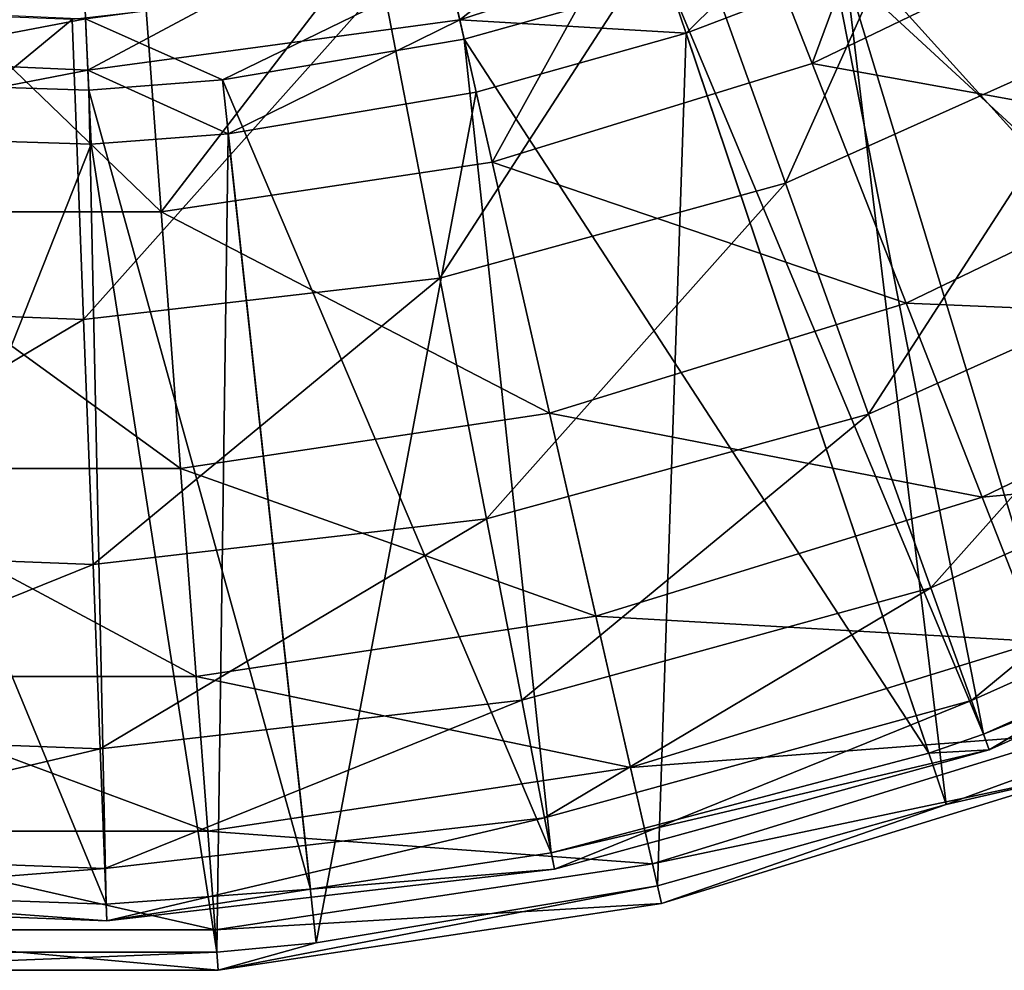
# Model space of a CAD drawing. Header units: millimetres. Extents: x 0 to 220, y 0 to 219.
# Tile 18 of 217: x 111 to 147, y 0 to 35. Entities that reach past the tile are written whole.
import ezdxf

# ---------------------------------------------------------------- set-up
doc = ezdxf.new("R2010")
doc.units = ezdxf.units.MM
doc.header["$LTSCALE"] = 25.4
doc.layers.get('0').update_dxf_attribs({"true_color": 0xff5454})

# ---------------------------------------------------------------- blocks, each defined once
blk = doc.blocks.new('PEAR-L-8671.STL')
at = {"color": 7, "true_color": 0xe6ffff}
mesh = blk.add_polyface(dxfattribs=at)
corners = [(152.188, -75.455, 64.044), (156.553, -59.554, 51.711), (146.93, -65.786, 51.711), (163.225, -68.307, 64.044)]
mesh.append_faces([[corners[k] for k in face] for face in [(0, 1, 2), (1, 0, 3)]], dxfattribs={"vtx0": -1, "color": 7})
mesh = blk.add_polyface(dxfattribs=at)
corners = [(146.685, -61.536, 45.567), (141.157, -76.439, 56.335), (137.116, -66.144, 45.567), (152.215, -71.114, 56.335)]
mesh.append_faces([[corners[k] for k in face] for face in [(0, 1, 2), (1, 0, 3)]], dxfattribs={"vtx0": -1, "color": 7})
mesh = blk.add_polyface(dxfattribs=at)
corners = [(139.371, -66.01, 429.918), (128.239, -74.84, 417.132), (141.327, -70.587, 417.132), (127.131, -69.987, 429.918)]
mesh.append_faces([[corners[k] for k in face] for face in [(0, 1, 2), (1, 0, 3)]], dxfattribs={"vtx0": -1, "color": 7})
mesh = blk.add_polyface(dxfattribs=at)
corners = [(140.189, -80.834, 64.044), (146.93, -65.786, 51.711), (136.469, -70.476, 51.711), (152.188, -75.455, 64.044)]
mesh.append_faces([[corners[k] for k in face] for face in [(0, 1, 2), (1, 0, 3)]], dxfattribs={"vtx0": -1, "color": 7})
mesh = blk.add_polyface(dxfattribs=at)
corners = [(137.116, -66.144, 45.567), (129.429, -80.056, 56.335), (126.968, -69.274, 45.567), (141.157, -76.439, 56.335)]
mesh.append_faces([[corners[k] for k in face] for face in [(0, 1, 2), (1, 0, 3)]], dxfattribs={"vtx0": -1, "color": 7})
mesh = blk.add_polyface(dxfattribs=at)
corners = [(151.111, -66.404, 403.456), (162.444, -94.315, 141.865), (141.615, -71.26, 403.456)]
mesh.append_faces([[corners[k] for k in face] for face in [(0, 1, 2)]], dxfattribs={"color": 7})
mesh = blk.add_polyface(dxfattribs=at)
corners = [(142.396, -73.088, 403.683), (165.829, -94.695, 142.092), (152.135, -68.106, 403.683)]
mesh.append_faces([[corners[k] for k in face] for face in [(0, 1, 2)]], dxfattribs={"color": 7})
mesh = blk.add_polyface(dxfattribs=at)
corners = [(126.968, -69.274, 45.567), (117.293, -81.885, 56.335), (116.467, -70.857, 45.567), (129.429, -80.056, 56.335)]
mesh.append_faces([[corners[k] for k in face] for face in [(0, 1, 2), (1, 0, 3)]], dxfattribs={"vtx0": -1, "color": 7})
mesh = blk.add_polyface(dxfattribs=at)
corners = [(127.131, -69.987, 429.918), (114.601, -76.687, 417.132), (128.239, -74.84, 417.132), (114.378, -71.714, 429.918)]
mesh.append_faces([[corners[k] for k in face] for face in [(0, 1, 2), (1, 0, 3)]], dxfattribs={"vtx0": -1, "color": 7})
mesh = blk.add_polyface(dxfattribs=at)
corners = [(127.51, -84.319, 64.044), (136.469, -70.476, 51.711), (125.414, -73.514, 51.711), (140.189, -80.834, 64.044)]
mesh.append_faces([[corners[k] for k in face] for face in [(0, 1, 2), (1, 0, 3)]], dxfattribs={"vtx0": -1, "color": 7})
mesh = blk.add_polyface(dxfattribs=at)
corners = [(128.239, -74.84, 417.132), (136.536, -75.323, 403.683), (141.327, -70.587, 417.132)]
mesh.append_faces([[corners[k] for k in face] for face in [(0, 1, 2)]], dxfattribs={"color": 7})
mesh = blk.add_polyface(dxfattribs=at)
corners = [(141.327, -70.587, 417.132), (136.536, -75.323, 403.683), (142.396, -73.088, 403.683)]
mesh.append_faces([[corners[k] for k in face] for face in [(0, 1, 2)]], dxfattribs={"color": 7})
mesh = blk.add_polyface(dxfattribs=at)
corners = [(105.847, -70.857, 45.567), (117.293, -81.885, 56.335), (105.021, -81.885, 56.335), (116.467, -70.857, 45.567)]
mesh.append_faces([[corners[k] for k in face] for face in [(0, 1, 2), (1, 0, 3)]], dxfattribs={"vtx0": -1, "color": 7})
mesh = blk.add_polyface(dxfattribs=at)
corners = [(156.937, -79.293, 68.545), (141.157, -76.439, 56.335), (152.215, -71.114, 56.335), (144.607, -85.23, 68.545)]
mesh.append_faces([[corners[k] for k in face] for face in [(0, 1, 2), (1, 0, 3)]], dxfattribs={"vtx0": -1, "color": 7})
mesh = blk.add_polyface(dxfattribs=at)
corners = [(114.378, -71.714, 429.918), (100.853, -76.07, 417.132), (114.601, -76.687, 417.132), (101.521, -71.137, 429.918)]
mesh.append_faces([[corners[k] for k in face] for face in [(0, 1, 2), (1, 0, 3)]], dxfattribs={"vtx0": -1, "color": 7})
mesh = blk.add_polyface(dxfattribs=at)
corners = [(141.615, -71.26, 403.456), (147.446, -101.039, 141.865), (135.902, -73.44, 403.456)]
mesh.append_faces([[corners[k] for k in face] for face in [(0, 1, 2)]], dxfattribs={"color": 7})
mesh = blk.add_polyface(dxfattribs=at)
corners = [(141.615, -71.26, 403.456), (162.444, -94.315, 141.865), (147.446, -101.039, 141.865)]
mesh.append_faces([[corners[k] for k in face] for face in [(0, 1, 2)]], dxfattribs={"color": 7})
mesh = blk.add_polyface(dxfattribs=at)
corners = [(127.82, -73.005, 416.443), (119.536, -77.042, 403.456), (114.517, -74.807, 416.443)]
mesh.append_faces([[corners[k] for k in face] for face in [(0, 1, 2)]], dxfattribs={"color": 7})
mesh = blk.add_polyface(dxfattribs=at)
corners = [(127.82, -73.005, 416.443), (128.402, -75.554, 403.456), (119.536, -77.042, 403.456)]
mesh.append_faces([[corners[k] for k in face] for face in [(0, 1, 2)]], dxfattribs={"color": 7})
mesh = blk.add_polyface(dxfattribs=at)
corners = [(127.82, -73.005, 416.443), (135.902, -73.44, 403.456), (128.402, -75.554, 403.456)]
mesh.append_faces([[corners[k] for k in face] for face in [(0, 1, 2)]], dxfattribs={"color": 7})
mesh = blk.add_polyface(dxfattribs=at)
corners = [(136.536, -75.323, 403.683), (146.071, -103.621, 142.092), (142.396, -73.088, 403.683)]
mesh.append_faces([[corners[k] for k in face] for face in [(0, 1, 2)]], dxfattribs={"color": 7})
mesh = blk.add_polyface(dxfattribs=at)
corners = [(142.396, -73.088, 403.683), (146.071, -103.621, 142.092), (151.105, -101.786, 142.092)]
mesh.append_faces([[corners[k] for k in face] for face in [(0, 1, 2)]], dxfattribs={"color": 7})
mesh = blk.add_polyface(dxfattribs=at)
corners = [(142.396, -73.088, 403.683), (151.105, -101.786, 142.092), (165.829, -94.695, 142.092)]
mesh.append_faces([[corners[k] for k in face] for face in [(0, 1, 2)]], dxfattribs={"color": 7})
mesh = blk.add_polyface(dxfattribs=at)
corners = [(114.447, -85.827, 64.044), (125.414, -73.514, 51.711), (114.025, -74.829, 51.711), (127.51, -84.319, 64.044)]
mesh.append_faces([[corners[k] for k in face] for face in [(0, 1, 2), (1, 0, 3)]], dxfattribs={"vtx0": -1, "color": 7})
mesh = blk.add_polyface(dxfattribs=at)
corners = [(135.902, -73.44, 403.456), (145.436, -101.738, 141.865), (128.402, -75.554, 403.456)]
mesh.append_faces([[corners[k] for k in face] for face in [(0, 1, 2)]], dxfattribs={"color": 7})
mesh = blk.add_polyface(dxfattribs=at)
corners = [(135.902, -73.44, 403.456), (147.446, -101.039, 141.865), (145.436, -101.738, 141.865)]
mesh.append_faces([[corners[k] for k in face] for face in [(0, 1, 2)]], dxfattribs={"color": 7})
mesh = blk.add_polyface(dxfattribs=at)
corners = [(114.517, -74.807, 416.443), (102.778, -77.042, 403.456), (101.105, -74.204, 416.443)]
mesh.append_faces([[corners[k] for k in face] for face in [(0, 1, 2)]], dxfattribs={"color": 7})
mesh = blk.add_polyface(dxfattribs=at)
corners = [(101.307, -85.323, 64.044), (114.025, -74.829, 51.711), (102.569, -74.389, 51.711), (114.447, -85.827, 64.044)]
mesh.append_faces([[corners[k] for k in face] for face in [(0, 1, 2), (1, 0, 3)]], dxfattribs={"vtx0": -1, "color": 7})
mesh = blk.add_polyface(dxfattribs=at)
corners = [(114.517, -74.807, 416.443), (114.634, -77.419, 403.456), (102.778, -77.042, 403.456)]
mesh.append_faces([[corners[k] for k in face] for face in [(0, 1, 2)]], dxfattribs={"color": 7})
mesh = blk.add_polyface(dxfattribs=at)
corners = [(114.517, -74.807, 416.443), (119.536, -77.042, 403.456), (114.634, -77.419, 403.456)]
mesh.append_faces([[corners[k] for k in face] for face in [(0, 1, 2)]], dxfattribs={"color": 7})
mesh = blk.add_polyface(dxfattribs=at)
corners = [(114.601, -76.687, 417.132), (119.751, -79.018, 403.683), (128.239, -74.84, 417.132)]
mesh.append_faces([[corners[k] for k in face] for face in [(0, 1, 2)]], dxfattribs={"color": 7})
mesh = blk.add_polyface(dxfattribs=at)
corners = [(128.239, -74.84, 417.132), (119.751, -79.018, 403.683), (128.844, -77.491, 403.683)]
mesh.append_faces([[corners[k] for k in face] for face in [(0, 1, 2)]], dxfattribs={"color": 7})
mesh = blk.add_polyface(dxfattribs=at)
corners = [(128.239, -74.84, 417.132), (128.844, -77.491, 403.683), (136.536, -75.323, 403.683)]
mesh.append_faces([[corners[k] for k in face] for face in [(0, 1, 2)]], dxfattribs={"color": 7})
mesh = blk.add_polyface(dxfattribs=at)
corners = [(136.536, -75.323, 403.683), (135.488, -106.603, 142.092), (146.071, -103.621, 142.092), (128.844, -77.491, 403.683)]
mesh.append_faces([[corners[k] for k in face] for face in [(0, 1, 2), (1, 0, 3)]], dxfattribs={"vtx0": -1, "color": 7})
mesh = blk.add_polyface(dxfattribs=at)
corners = [(143.23, -89.301, 77.913), (152.188, -75.455, 64.044), (140.189, -80.834, 64.044), (156.486, -83.358, 77.913)]
mesh.append_faces([[corners[k] for k in face] for face in [(0, 1, 2), (1, 0, 3)]], dxfattribs={"vtx0": -1, "color": 7})
mesh = blk.add_polyface(dxfattribs=at)
corners = [(128.402, -75.554, 403.456), (131.597, -105.394, 141.865), (119.536, -77.042, 403.456)]
mesh.append_faces([[corners[k] for k in face] for face in [(0, 1, 2)]], dxfattribs={"color": 7})
mesh = blk.add_polyface(dxfattribs=at)
corners = [(128.402, -75.554, 403.456), (145.436, -101.738, 141.865), (131.597, -105.394, 141.865)]
mesh.append_faces([[corners[k] for k in face] for face in [(0, 1, 2)]], dxfattribs={"color": 7})
mesh = blk.add_polyface(dxfattribs=at)
corners = [(100.853, -76.07, 417.132), (102.563, -79.018, 403.683), (114.601, -76.687, 417.132)]
mesh.append_faces([[corners[k] for k in face] for face in [(0, 1, 2)]], dxfattribs={"color": 7})
mesh = blk.add_polyface(dxfattribs=at)
corners = [(144.607, -85.23, 68.545), (129.429, -80.056, 56.335), (141.157, -76.439, 56.335), (131.531, -89.264, 68.545)]
mesh.append_faces([[corners[k] for k in face] for face in [(0, 1, 2), (1, 0, 3)]], dxfattribs={"vtx0": -1, "color": 7})
mesh = blk.add_polyface(dxfattribs=at)
corners = [(114.601, -76.687, 417.132), (102.563, -79.018, 403.683), (114.723, -79.404, 403.683)]
mesh.append_faces([[corners[k] for k in face] for face in [(0, 1, 2)]], dxfattribs={"color": 7})
mesh = blk.add_polyface(dxfattribs=at)
corners = [(114.601, -76.687, 417.132), (114.723, -79.404, 403.683), (119.751, -79.018, 403.683)]
mesh.append_faces([[corners[k] for k in face] for face in [(0, 1, 2)]], dxfattribs={"color": 7})
mesh = blk.add_polyface(dxfattribs=at)
corners = [(102.778, -77.042, 403.456), (115.269, -107.279, 141.865), (99.55, -106.728, 141.865)]
mesh.append_faces([[corners[k] for k in face] for face in [(0, 1, 2)]], dxfattribs={"color": 7})
mesh = blk.add_polyface(dxfattribs=at)
corners = [(114.634, -77.419, 403.456), (115.269, -107.279, 141.865), (102.778, -77.042, 403.456)]
mesh.append_faces([[corners[k] for k in face] for face in [(0, 1, 2)]], dxfattribs={"color": 7})
mesh = blk.add_polyface(dxfattribs=at)
corners = [(119.536, -77.042, 403.456), (122.764, -106.728, 141.865), (114.634, -77.419, 403.456)]
mesh.append_faces([[corners[k] for k in face] for face in [(0, 1, 2)]], dxfattribs={"color": 7})
mesh = blk.add_polyface(dxfattribs=at)
corners = [(119.536, -77.042, 403.456), (131.597, -105.394, 141.865), (122.764, -106.728, 141.865)]
mesh.append_faces([[corners[k] for k in face] for face in [(0, 1, 2)]], dxfattribs={"color": 7})
mesh = blk.add_polyface(dxfattribs=at)
corners = [(114.634, -77.419, 403.456), (122.764, -106.728, 141.865), (115.269, -107.279, 141.865)]
mesh.append_faces([[corners[k] for k in face] for face in [(0, 1, 2)]], dxfattribs={"color": 7})
mesh = blk.add_polyface(dxfattribs=at)
corners = [(128.844, -77.491, 403.683), (122.979, -108.704, 142.092), (135.488, -106.603, 142.092), (119.751, -79.018, 403.683)]
mesh.append_faces([[corners[k] for k in face] for face in [(0, 1, 2), (1, 0, 3)]], dxfattribs={"vtx0": -1, "color": 7})
mesh = blk.add_polyface(dxfattribs=at)
corners = [(102.563, -79.018, 403.683), (102.986, -109.039, 142.092), (114.723, -79.404, 403.683)]
mesh.append_faces([[corners[k] for k in face] for face in [(0, 1, 2)]], dxfattribs={"color": 7})
mesh = blk.add_polyface(dxfattribs=at)
corners = [(114.723, -79.404, 403.683), (119.328, -109.039, 142.092), (119.751, -79.018, 403.683)]
mesh.append_faces([[corners[k] for k in face] for face in [(0, 1, 2)]], dxfattribs={"color": 7})
mesh = blk.add_polyface(dxfattribs=at)
corners = [(119.751, -79.018, 403.683), (119.328, -109.039, 142.092), (122.979, -108.704, 142.092)]
mesh.append_faces([[corners[k] for k in face] for face in [(0, 1, 2)]], dxfattribs={"color": 7})
mesh = blk.add_polyface(dxfattribs=at)
corners = [(114.723, -79.404, 403.683), (102.986, -109.039, 142.092), (119.328, -109.039, 142.092)]
mesh.append_faces([[corners[k] for k in face] for face in [(0, 1, 2)]], dxfattribs={"color": 7})
mesh = blk.add_polyface(dxfattribs=at)
corners = [(160.758, -85.912, 81.955), (144.607, -85.23, 68.545), (156.937, -79.293, 68.545), (147.4, -92.345, 81.955)]
mesh.append_faces([[corners[k] for k in face] for face in [(0, 1, 2), (1, 0, 3)]], dxfattribs={"vtx0": -1, "color": 7})
mesh = blk.add_polyface(dxfattribs=at)
corners = [(131.531, -89.264, 68.545), (117.293, -81.885, 56.335), (129.429, -80.056, 56.335), (117.999, -91.303, 68.545)]
mesh.append_faces([[corners[k] for k in face] for face in [(0, 1, 2), (1, 0, 3)]], dxfattribs={"vtx0": -1, "color": 7})
mesh = blk.add_polyface(dxfattribs=at)
corners = [(129.222, -93.15, 77.913), (140.189, -80.834, 64.044), (127.51, -84.319, 64.044), (143.23, -89.301, 77.913)]
mesh.append_faces([[corners[k] for k in face] for face in [(0, 1, 2), (1, 0, 3)]], dxfattribs={"vtx0": -1, "color": 7})
mesh = blk.add_polyface(dxfattribs=at)
corners = [(117.999, -91.303, 68.545), (105.021, -81.885, 56.335), (117.293, -81.885, 56.335), (104.315, -91.303, 68.545)]
mesh.append_faces([[corners[k] for k in face] for face in [(0, 1, 2), (1, 0, 3)]], dxfattribs={"vtx0": -1, "color": 7})
mesh = blk.add_polyface(dxfattribs=at)
corners = [(145.52, -95.677, 92.991), (156.486, -83.358, 77.913), (143.23, -89.301, 77.913), (159.722, -89.31, 92.991)]
mesh.append_faces([[corners[k] for k in face] for face in [(0, 1, 2), (1, 0, 3)]], dxfattribs={"vtx0": -1, "color": 7})
mesh = blk.add_polyface(dxfattribs=at)
corners = [(114.791, -94.816, 77.913), (127.51, -84.319, 64.044), (114.447, -85.827, 64.044), (129.222, -93.15, 77.913)]
mesh.append_faces([[corners[k] for k in face] for face in [(0, 1, 2), (1, 0, 3)]], dxfattribs={"vtx0": -1, "color": 7})
mesh = blk.add_polyface(dxfattribs=at)
corners = [(100.275, -94.26, 77.913), (114.447, -85.827, 64.044), (101.307, -85.323, 64.044), (114.791, -94.816, 77.913)]
mesh.append_faces([[corners[k] for k in face] for face in [(0, 1, 2), (1, 0, 3)]], dxfattribs={"vtx0": -1, "color": 7})
mesh = blk.add_polyface(dxfattribs=at)
corners = [(147.4, -92.345, 81.955), (131.531, -89.264, 68.545), (144.607, -85.23, 68.545), (133.232, -96.715, 81.955)]
mesh.append_faces([[corners[k] for k in face] for face in [(0, 1, 2), (1, 0, 3)]], dxfattribs={"vtx0": -1, "color": 7})
mesh = blk.add_polyface(dxfattribs=at)
corners = [(163.604, -90.841, 96.304), (147.4, -92.345, 81.955), (160.758, -85.912, 81.955), (149.479, -97.643, 96.304)]
mesh.append_faces([[corners[k] for k in face] for face in [(0, 1, 2), (1, 0, 3)]], dxfattribs={"vtx0": -1, "color": 7})
mesh = blk.add_polyface(dxfattribs=at)
corners = [(133.232, -96.715, 81.955), (117.999, -91.303, 68.545), (131.531, -89.264, 68.545), (118.57, -98.925, 81.955)]
mesh.append_faces([[corners[k] for k in face] for face in [(0, 1, 2), (1, 0, 3)]], dxfattribs={"vtx0": -1, "color": 7})
mesh = blk.add_polyface(dxfattribs=at)
corners = [(130.512, -99.801, 92.991), (143.23, -89.301, 77.913), (129.222, -93.15, 77.913), (145.52, -95.677, 92.991)]
mesh.append_faces([[corners[k] for k in face] for face in [(0, 1, 2), (1, 0, 3)]], dxfattribs={"vtx0": -1, "color": 7})
mesh = blk.add_polyface(dxfattribs=at)
corners = [(147.006, -99.814, 108.926), (159.722, -89.31, 92.991), (145.52, -95.677, 92.991), (161.822, -93.172, 108.926)]
mesh.append_faces([[corners[k] for k in face] for face in [(0, 1, 2), (1, 0, 3)]], dxfattribs={"vtx0": -1, "color": 7})
mesh = blk.add_polyface(dxfattribs=at)
corners = [(118.57, -98.925, 81.955), (104.315, -91.303, 68.545), (117.999, -91.303, 68.545), (103.744, -98.925, 81.955)]
mesh.append_faces([[corners[k] for k in face] for face in [(0, 1, 2), (1, 0, 3)]], dxfattribs={"vtx0": -1, "color": 7})
mesh = blk.add_polyface(dxfattribs=at)
corners = [(149.479, -97.643, 96.304), (133.232, -96.715, 81.955), (147.4, -92.345, 81.955), (134.498, -102.264, 96.304)]
mesh.append_faces([[corners[k] for k in face] for face in [(0, 1, 2), (1, 0, 3)]], dxfattribs={"vtx0": -1, "color": 7})
mesh = blk.add_polyface(dxfattribs=at)
corners = [(115.051, -101.586, 92.991), (129.222, -93.15, 77.913), (114.791, -94.816, 77.913), (130.512, -99.801, 92.991)]
mesh.append_faces([[corners[k] for k in face] for face in [(0, 1, 2), (1, 0, 3)]], dxfattribs={"vtx0": -1, "color": 7})
mesh = blk.add_polyface(dxfattribs=at)
corners = [(147.653, -101.616, 125.346), (161.822, -93.172, 108.926), (147.006, -99.814, 108.926), (162.737, -94.854, 125.346)]
mesh.append_faces([[corners[k] for k in face] for face in [(0, 1, 2), (1, 0, 3)]], dxfattribs={"vtx0": -1, "color": 7})
mesh = blk.add_polyface(dxfattribs=at)
corners = [(99.498, -100.99, 92.991), (114.791, -94.816, 77.913), (100.275, -94.26, 77.913), (115.051, -101.586, 92.991)]
mesh.append_faces([[corners[k] for k in face] for face in [(0, 1, 2), (1, 0, 3)]], dxfattribs={"vtx0": -1, "color": 7})
mesh = blk.add_polyface(dxfattribs=at)
corners = [(147.446, -101.039, 141.865), (162.737, -94.854, 125.346), (147.653, -101.616, 125.346), (162.444, -94.315, 141.865)]
mesh.append_faces([[corners[k] for k in face] for face in [(0, 1, 2), (1, 0, 3)]], dxfattribs={"vtx0": -1, "color": 7})
mesh = blk.add_polyface(dxfattribs=at)
corners = [(131.349, -104.117, 108.926), (145.52, -95.677, 92.991), (130.512, -99.801, 92.991), (147.006, -99.814, 108.926)]
mesh.append_faces([[corners[k] for k in face] for face in [(0, 1, 2), (1, 0, 3)]], dxfattribs={"vtx0": -1, "color": 7})
mesh = blk.add_polyface(dxfattribs=at)
corners = [(134.498, -102.264, 96.304), (118.57, -98.925, 81.955), (133.232, -96.715, 81.955), (118.996, -104.601, 96.304)]
mesh.append_faces([[corners[k] for k in face] for face in [(0, 1, 2), (1, 0, 3)]], dxfattribs={"vtx0": -1, "color": 7})
mesh = blk.add_polyface(dxfattribs=at)
corners = [(150.805, -101.021, 111.307), (134.498, -102.264, 96.304), (149.479, -97.643, 96.304), (135.305, -105.801, 111.307)]
mesh.append_faces([[corners[k] for k in face] for face in [(0, 1, 2), (1, 0, 3)]], dxfattribs={"vtx0": -1, "color": 7})
mesh = blk.add_polyface(dxfattribs=at)
corners = [(118.996, -104.601, 96.304), (103.744, -98.925, 81.955), (118.57, -98.925, 81.955), (103.318, -104.601, 96.304)]
mesh.append_faces([[corners[k] for k in face] for face in [(0, 1, 2), (1, 0, 3)]], dxfattribs={"vtx0": -1, "color": 7})
mesh = blk.add_polyface(dxfattribs=at)
corners = [(115.219, -105.979, 108.926), (130.512, -99.801, 92.991), (115.051, -101.586, 92.991), (131.349, -104.117, 108.926)]
mesh.append_faces([[corners[k] for k in face] for face in [(0, 1, 2), (1, 0, 3)]], dxfattribs={"vtx0": -1, "color": 7})
mesh = blk.add_polyface(dxfattribs=at)
corners = [(131.714, -105.996, 125.346), (147.006, -99.814, 108.926), (131.349, -104.117, 108.926), (147.653, -101.616, 125.346)]
mesh.append_faces([[corners[k] for k in face] for face in [(0, 1, 2), (1, 0, 3)]], dxfattribs={"vtx0": -1, "color": 7})
mesh = blk.add_polyface(dxfattribs=at)
corners = [(98.994, -105.357, 108.926), (115.051, -101.586, 92.991), (99.498, -100.99, 92.991), (115.219, -105.979, 108.926)]
mesh.append_faces([[corners[k] for k in face] for face in [(0, 1, 2), (1, 0, 3)]], dxfattribs={"vtx0": -1, "color": 7})
mesh = blk.add_polyface(dxfattribs=at)
corners = [(151.35, -102.411, 126.67), (135.305, -105.801, 111.307), (150.805, -101.021, 111.307), (135.638, -107.257, 126.67)]
mesh.append_faces([[corners[k] for k in face] for face in [(0, 1, 2), (1, 0, 3)]], dxfattribs={"vtx0": -1, "color": 7})
mesh = blk.add_polyface(dxfattribs=at)
corners = [(147.446, -101.039, 141.865), (147.653, -101.616, 125.346), (145.436, -101.738, 141.865)]
mesh.append_faces([[corners[k] for k in face] for face in [(0, 1, 2)]], dxfattribs={"color": 7})
mesh = blk.add_polyface(dxfattribs=at)
corners = [(131.597, -105.394, 141.865), (147.653, -101.616, 125.346), (131.714, -105.996, 125.346)]
mesh.append_faces([[corners[k] for k in face] for face in [(0, 1, 2)]], dxfattribs={"color": 7})
mesh = blk.add_polyface(dxfattribs=at)
corners = [(145.436, -101.738, 141.865), (147.653, -101.616, 125.346), (131.597, -105.394, 141.865)]
mesh.append_faces([[corners[k] for k in face] for face in [(0, 1, 2)]], dxfattribs={"color": 7})
mesh = blk.add_polyface(dxfattribs=at)
corners = [(146.071, -103.621, 142.092), (151.35, -102.411, 126.67), (151.105, -101.786, 142.092)]
mesh.append_faces([[corners[k] for k in face] for face in [(0, 1, 2)]], dxfattribs={"color": 7})
mesh = blk.add_polyface(dxfattribs=at)
corners = [(135.305, -105.801, 111.307), (118.996, -104.601, 96.304), (134.498, -102.264, 96.304), (119.267, -108.219, 111.307)]
mesh.append_faces([[corners[k] for k in face] for face in [(0, 1, 2), (1, 0, 3)]], dxfattribs={"vtx0": -1, "color": 7})
mesh = blk.add_polyface(dxfattribs=at)
corners = [(146.071, -103.621, 142.092), (135.638, -107.257, 126.67), (151.35, -102.411, 126.67)]
mesh.append_faces([[corners[k] for k in face] for face in [(0, 1, 2)]], dxfattribs={"color": 7})
mesh = blk.add_polyface(dxfattribs=at)
corners = [(135.488, -106.603, 142.092), (135.638, -107.257, 126.67), (146.071, -103.621, 142.092)]
mesh.append_faces([[corners[k] for k in face] for face in [(0, 1, 2)]], dxfattribs={"color": 7})
mesh = blk.add_polyface(dxfattribs=at)
corners = [(115.293, -107.891, 125.346), (131.349, -104.117, 108.926), (115.219, -105.979, 108.926), (131.714, -105.996, 125.346)]
mesh.append_faces([[corners[k] for k in face] for face in [(0, 1, 2), (1, 0, 3)]], dxfattribs={"vtx0": -1, "color": 7})
mesh = blk.add_polyface(dxfattribs=at)
corners = [(119.267, -108.219, 111.307), (103.318, -104.601, 96.304), (118.996, -104.601, 96.304), (103.047, -108.219, 111.307)]
mesh.append_faces([[corners[k] for k in face] for face in [(0, 1, 2), (1, 0, 3)]], dxfattribs={"vtx0": -1, "color": 7})
mesh = blk.add_polyface(dxfattribs=at)
corners = [(98.775, -107.258, 125.346), (115.219, -105.979, 108.926), (98.994, -105.357, 108.926), (115.293, -107.891, 125.346)]
mesh.append_faces([[corners[k] for k in face] for face in [(0, 1, 2), (1, 0, 3)]], dxfattribs={"vtx0": -1, "color": 7})
mesh = blk.add_polyface(dxfattribs=at)
corners = [(131.597, -105.394, 141.865), (131.714, -105.996, 125.346), (122.764, -106.728, 141.865)]
mesh.append_faces([[corners[k] for k in face] for face in [(0, 1, 2)]], dxfattribs={"color": 7})
mesh = blk.add_polyface(dxfattribs=at)
corners = [(122.764, -106.728, 141.865), (131.714, -105.996, 125.346), (115.293, -107.891, 125.346)]
mesh.append_faces([[corners[k] for k in face] for face in [(0, 1, 2)]], dxfattribs={"color": 7})
mesh = blk.add_polyface(dxfattribs=at)
corners = [(135.638, -107.257, 126.67), (119.267, -108.219, 111.307), (135.305, -105.801, 111.307), (119.378, -109.708, 126.67)]
mesh.append_faces([[corners[k] for k in face] for face in [(0, 1, 2), (1, 0, 3)]], dxfattribs={"vtx0": -1, "color": 7})
mesh = blk.add_polyface(dxfattribs=at)
corners = [(99.55, -106.728, 141.865), (115.293, -107.891, 125.346), (98.775, -107.258, 125.346)]
mesh.append_faces([[corners[k] for k in face] for face in [(0, 1, 2)]], dxfattribs={"color": 7})
mesh = blk.add_polyface(dxfattribs=at)
corners = [(115.269, -107.279, 141.865), (115.293, -107.891, 125.346), (99.55, -106.728, 141.865)]
mesh.append_faces([[corners[k] for k in face] for face in [(0, 1, 2)]], dxfattribs={"color": 7})
mesh = blk.add_polyface(dxfattribs=at)
corners = [(122.764, -106.728, 141.865), (115.293, -107.891, 125.346), (115.269, -107.279, 141.865)]
mesh.append_faces([[corners[k] for k in face] for face in [(0, 1, 2)]], dxfattribs={"color": 7})
mesh = blk.add_polyface(dxfattribs=at)
corners = [(122.979, -108.704, 142.092), (119.378, -109.708, 126.67), (135.488, -106.603, 142.092)]
mesh.append_faces([[corners[k] for k in face] for face in [(0, 1, 2)]], dxfattribs={"color": 7})
mesh = blk.add_polyface(dxfattribs=at)
corners = [(135.488, -106.603, 142.092), (119.378, -109.708, 126.67), (135.638, -107.257, 126.67)]
mesh.append_faces([[corners[k] for k in face] for face in [(0, 1, 2)]], dxfattribs={"color": 7})
mesh = blk.add_polyface(dxfattribs=at)
corners = [(119.378, -109.708, 126.67), (103.047, -108.219, 111.307), (119.267, -108.219, 111.307), (102.935, -109.708, 126.67)]
mesh.append_faces([[corners[k] for k in face] for face in [(0, 1, 2), (1, 0, 3)]], dxfattribs={"vtx0": -1, "color": 7})
mesh = blk.add_polyface(dxfattribs=at)
corners = [(119.328, -109.039, 142.092), (102.935, -109.708, 126.67), (119.378, -109.708, 126.67), (102.986, -109.039, 142.092)]
mesh.append_faces([[corners[k] for k in face] for face in [(0, 1, 2), (1, 0, 3)]], dxfattribs={"vtx0": -1, "color": 7})
mesh = blk.add_polyface(dxfattribs=at)
corners = [(119.328, -109.039, 142.092), (119.378, -109.708, 126.67), (122.979, -108.704, 142.092)]
mesh.append_faces([[corners[k] for k in face] for face in [(0, 1, 2)]], dxfattribs={"color": 7})
blk = doc.blocks.new('Grupuj#4')
at = {"color": 0}
blk.add_blockref('PEAR-L-8671.STL', (-1.141, 109.708, -19.555), dxfattribs=at)

msp = doc.modelspace()

# ---------------------------------------------------------------- block references
at = {"color": 0}
msp.add_blockref('Grupuj#4', (0, 0), dxfattribs=at)

doc.saveas('drawing.dxf')
